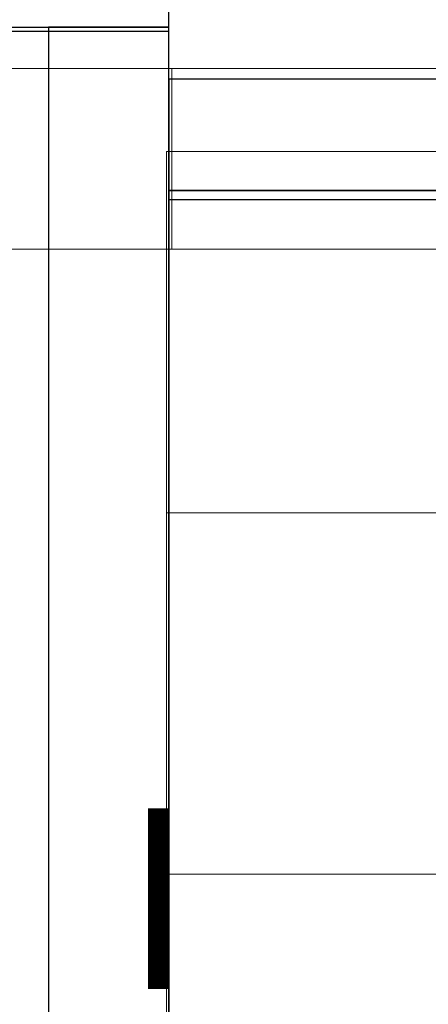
# Model space of a CAD drawing. Header units: metres. Extents: x 391.1 to 430.4, y 12.7 to 29.8.
# Tile 52 of 208: x 401.333 to 401.672, y 27.453 to 28.27. Entities that reach past the tile are written whole.
import ezdxf

# ---------------------------------------------------------------- set-up
doc = ezdxf.new("R2010")
doc.units = ezdxf.units.M
doc.layers.add('01_SUELOS', color=7, linetype='Continuous', lineweight=25, true_color=0x007f00)
for name, color, linetype, lineweight in [('A-DETL-____-MBND', 7, 'Continuous', 18), ('A-WALL-____-MCUT', 7, 'Continuous', 25), ('A-WALL-____-OTLN', 7, 'Continuous', 25), ('G-____-____-TEXT', 7, 'Continuous', 30), ('S-STRS-____-OTLN', 7, 'Continuous', 18)]:
    doc.layers.add(name, color=color, linetype=linetype, lineweight=lineweight)
doc.styles.add('Tahoma_3', font='tahoma.ttf', dxfattribs={"height": 0.15})

# ---------------------------------------------------------------- blocks, each defined once
blk = doc.blocks.new('Family - Evans P-1-153420-02_SAN_P0')
at = {"layer": 'A-DETL-____-MBND', "color": 253, "true_color": 0xaaaaaa}
for p, q in [((0, 0.15), (0, 0)), ((0, 0), (0, 0.15)), ((0.1723, 0.15), (0, 0.15)), ((0, 0.15), (0.1723, 0.15)), ((0.1723, 0), (0.1723, 0.15)), ((0.1723, 0.15), (0.1723, 0)), ((0, 0), (0.1723, 0)), ((0.1723, 0), (0, 0)), ((0, 0), (0.1723, 0))]:
    blk.add_line(p, q, dxfattribs=at)
blk = doc.blocks.new('Family - Forjat PS-1-153468-02_SAN_P0')
at = {"layer": 'A-DETL-____-MBND', "color": 253, "true_color": 0xaaaaaa}
for p, q in [((26.0878, 14.84913), (0, 14.84913)), ((0, 14.84913), (26.0878, 14.84913))]:
    blk.add_line(p, q, dxfattribs=at)
blk = doc.blocks.new('Family - Evans P-1-153664-02_SAN_P0')
at = {"layer": 'A-DETL-____-MBND', "color": 253, "true_color": 0xaaaaaa}
for p, q in [((1.79983, 0.15), (0, 0.15)), ((0, 0.15), (1.79983, 0.15)), ((1.79983, 0), (1.79983, 0.15)), ((1.79983, 0.15), (1.79983, 0)), ((0, 0), (1.79983, 0)), ((1.79983, 0), (0, 0)), ((0, 0), (1.79983, 0))]:
    blk.add_line(p, q, dxfattribs=at)
blk = doc.blocks.new('Family - Envans PB-155461-02_SAN_P0')
at = {"layer": 'A-WALL-____-MCUT', "color": 253, "true_color": 0xaaaaaa}
for p, q in [((6.12307, 0.1), (3.61987, 0.1)), ((6.12307, 0), (6.12307, 0.1)), ((3.61987, 0), (6.12307, 0))]:
    blk.add_line(p, q, dxfattribs=at)
at = {"layer": 'A-WALL-____-OTLN', "color": 253, "true_color": 0xaaaaaa}
for p, q in [((6.12307, 0.1), (0, 0.1)), ((6.12307, 0), (6.12307, 0.1)), ((0, 0), (6.12307, 0))]:
    blk.add_line(p, q, dxfattribs=at)
at = {"layer": 'A-WALL-____-OTLN', "color": 253, "lineweight": 18, "true_color": 0xaaaaaa}
blk.add_line((-0.00093, 0), (6.12307, 0), dxfattribs=at)
blk = doc.blocks.new('Family - LONDR55-XX_ZZ-ARQ-CAA-M3D-Londres55-155523-02_SAN_P0')
at = {"layer": '01_SUELOS', "color": 9, "true_color": 0xaad4aa}
for p, q in [((0, 0.86746), (0, 0)), ((0, 0), (0, 0.86746)), ((1.80213, 0.86746), (0, 0.86746)), ((0, 0.86746), (1.80213, 0.86746))]:
    blk.add_line(p, q, dxfattribs=at)
blk = doc.blocks.new('Family - Envans PB-155660-02_SAN_P0')
at = {"layer": 'A-WALL-____-MCUT', "color": 253, "true_color": 0xaaaaaa}
for p, q in [((0.7, 0.1), (0, 0.1)), ((0, 0.1), (0, 0)), ((0.7, 0), (0.7, 0.1)), ((0, 0), (0.7, 0))]:
    blk.add_line(p, q, dxfattribs=at)
at = {"layer": 'A-WALL-____-OTLN', "color": 253, "true_color": 0xaaaaaa}
for p, q in [((0.7, 0.1), (0, 0.1)), ((0, 0.1), (0, 0)), ((0.7, 0), (0.7, 0.1)), ((0, 0), (0.7, 0))]:
    blk.add_line(p, q, dxfattribs=at)
at = {"layer": 'A-WALL-____-OTLN', "color": 253, "lineweight": 18, "true_color": 0xaaaaaa}
blk.add_line((0, 0), (0.7, 0), dxfattribs=at)
blk = doc.blocks.new('Family - Envans PB-155739-02_SAN_P0')
at = {"layer": 'A-WALL-____-MCUT', "color": 253, "true_color": 0xaaaaaa}
for p, q in [((1.8, 0.1), (0, 0.1)), ((1.8, 0), (1.8, 0.1)), ((0, 0), (1.8, 0))]:
    blk.add_line(p, q, dxfattribs=at)
at = {"layer": 'A-WALL-____-OTLN', "color": 253, "true_color": 0xaaaaaa}
for p, q in [((1.8, 0.1), (0, 0.1)), ((1.8, 0), (1.8, 0.1)), ((0, 0), (1.8, 0))]:
    blk.add_line(p, q, dxfattribs=at)
at = {"layer": 'A-WALL-____-OTLN', "color": 253, "lineweight": 18, "true_color": 0xaaaaaa}
blk.add_line((0, 0), (1.8, 0), dxfattribs=at)
blk = doc.blocks.new('Family - Escala PB-155778-02_SAN_P0')
at = {"layer": 'A-DETL-____-MBND', "color": 253, "true_color": 0xaaaaaa}
for p, q in [((0, 1.01918), (0, 0)), ((0, 0.71918), (0, 1.01918)), ((0, 1.01918), (1.8, 1.01918)), ((1.8, 1.01918), (0, 1.01918)), ((0, 0.41918), (0, 0.71918)), ((1.8, 0.71918), (0, 0.71918)), ((1.8, 0.71918), (0, 0.71918)), ((0, 0.41918), (0, 0.11918)), ((1.8, 0.41918), (0, 0.41918)), ((1.8, 0.41918), (0, 0.41918))]:
    blk.add_line(p, q, dxfattribs=at)
blk = doc.blocks.new('Family - LONDR55-XX_ZZ-ARQ-CAA-M3D-Londres55-155971-02_SAN_P0')
at = {"layer": '01_SUELOS', "color": 9, "true_color": 0xaad4aa}
for p, q in [((4.1273, 15.06324), (1.4973, 15.06017)), ((4.1273, 15.06324), (1.4973, 15.06017)), ((4.1273, 15.06324), (1.4973, 15.06017)), ((1.4973, 15.06017), (4.1273, 15.06324)), ((4.1273, 14.06017), (4.1273, 15.06324)), ((4.1273, 14.06017), (4.1273, 15.06324)), ((4.1273, 14.06017), (4.1273, 15.06324)), ((4.1273, 14.06017), (4.1273, 15.06324))]:
    blk.add_line(p, q, dxfattribs=at)
blk = doc.blocks.new('LONDR55-XX_ZZ-ARQ-CAA-M3D-Londres55_ifc-1-02_SAN_P0')
at = {"layer": '01_SUELOS', "color": 253, "lineweight": 18, "true_color": 0xaaaaaa}
for name, p in [('Family - LONDR55-XX_ZZ-ARQ-CAA-M3D-Londres55-155971-02_SAN_P0', (397.32915, 13.20061)), ('Family - Forjat PS-1-153468-02_SAN_P0', (400.75645, 13.38061)), ('Family - LONDR55-XX_ZZ-ARQ-CAA-M3D-Londres55-155523-02_SAN_P0', (401.45645, 27.26078))]:
    blk.add_blockref(name, p, dxfattribs=at)
at = {"layer": 'A-WALL-____-OTLN', "color": 253, "lineweight": 18, "true_color": 0xaaaaaa}
for name, p, rotation in [('Family - Envans PB-155660-02_SAN_P0', (401.45645, 28.36078), 180), ('Family - Envans PB-155461-02_SAN_P0', (401.45645, 22.14078), 90), ('Family - Evans P-1-153420-02_SAN_P0', (401.45874, 28.22975), 180), ('Family - Evans P-1-153664-02_SAN_P0', (403.25858, 28.22975), 180), ('Family - Envans PB-155739-02_SAN_P0', (403.25645, 28.22078), 180)]:
    blk.add_blockref(name, p, dxfattribs=dict(at, rotation=rotation))
at = {"layer": 'S-STRS-____-OTLN', "color": 253, "lineweight": 18, "true_color": 0xaaaaaa}
blk.add_blockref('Family - Escala PB-155778-02_SAN_P0', (401.45432, 27.1416), dxfattribs=at)

msp = doc.modelspace()

# ---------------------------------------------------------------- block references
at = {"lineweight": 5}
msp.add_blockref('LONDR55-XX_ZZ-ARQ-CAA-M3D-Londres55_ifc-1-02_SAN_P0', (0, 0), dxfattribs=at)

# ---------------------------------------------------------------- texts
at = {"layer": 'G-____-____-TEXT', "insert": (401.42174, 27.61536), "char_height": 0.15, "width": 0.0921941, "attachment_point": 1, "style": 'Tahoma_3'}
msp.add_mtext('I', dxfattribs=at)

doc.saveas('drawing.dxf')
